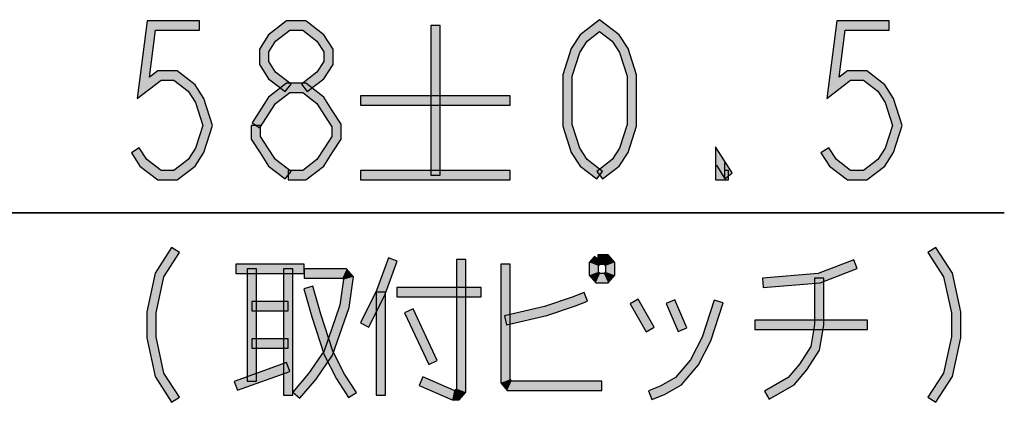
# Model space of a CAD drawing. Header units: millimetres. Extents: x 60 to 816, y 67 to 560.
# Tile 2 of 49: x 153 to 195, y 89 to 105. Entities that reach past the tile are written whole.
import ezdxf

# ---------------------------------------------------------------- set-up
doc = ezdxf.new("R2010")
doc.units = ezdxf.units.MM
doc.header["$LTSCALE"] = 0.327195
doc.layers.add('ALL_DIM', color=7, linetype='Continuous')

# ---------------------------------------------------------------- blocks, each defined once
blk = doc.blocks.new('JZB_0015')
at = {"layer": 'ALL_DIM', "color": 2, "linetype": 'Continuous', "lineweight": 25}
for p, q in [((85.141, 2), (20, 2)), ((36, 2), (85.141, 2))]:
    blk.add_line(p, q, dxfattribs=at)

msp = doc.modelspace()

# ---------------------------------------------------------------- hatches: boundary and pattern name
at = {"layer": 'ALL_DIM', "linetype": 'Continuous', "lineweight": 25}
h = msp.add_hatch(color=2, dxfattribs=at)
h.dxf.hatch_style = 1
h.paths.add_polyline_path([(177.432, 104.734), (176.893, 104.316), (176.594, 104.59), (177.432, 105.24)])
h = msp.add_hatch(color=2, dxfattribs=at)
h.dxf.hatch_style = 1
h.paths.add_polyline_path([(177.97, 104.316), (177.432, 104.734), (177.432, 105.24), (178.269, 104.59)])
h = msp.add_hatch(color=2, dxfattribs=at)
h.dxf.hatch_style = 1
h.paths.add_polyline_path([(157.665, 101.865), (158.093, 105.187), (158.445, 104.787), (158.186, 102.775)])
h = msp.add_hatch(color=2, dxfattribs=at)
h.dxf.hatch_style = 1
h.paths.add_polyline_path([(158.093, 105.187), (160.333, 105.187), (160.333, 104.787), (158.445, 104.787)])
h = msp.add_hatch(color=2, dxfattribs=at)
h.dxf.hatch_style = 1
h.paths.add_polyline_path([(164.186, 104.787), (163.579, 104.316), (163.28, 104.59), (164.049, 105.187)])
h = msp.add_hatch(color=2, dxfattribs=at)
h.dxf.hatch_style = 1
h.paths.add_polyline_path([(164.737, 104.787), (164.186, 104.787), (164.049, 105.187), (164.874, 105.187)])
h = msp.add_hatch(color=2, dxfattribs=at)
h.dxf.hatch_style = 1
h.paths.add_polyline_path([(165.344, 104.316), (164.737, 104.787), (164.874, 105.187), (165.643, 104.59)])
h = msp.add_hatch(color=2, dxfattribs=at)
h.dxf.hatch_style = 1
h.paths.add_polyline_path([(170.213, 98.587), (170.213, 104.987), (170.613, 104.987), (170.613, 98.587)])
h = msp.add_hatch(color=2, dxfattribs=at)
h.dxf.hatch_style = 1
h.paths.add_polyline_path([(187.148, 101.865), (187.576, 105.187), (187.928, 104.787), (187.668, 102.775)])
h = msp.add_hatch(color=2, dxfattribs=at)
h.dxf.hatch_style = 1
h.paths.add_polyline_path([(187.576, 105.187), (189.816, 105.187), (189.816, 104.787), (187.928, 104.787)])
h = msp.add_hatch(color=2, dxfattribs=at)
h.dxf.hatch_style = 1
h.paths.add_polyline_path([(163.579, 104.316), (163.285, 103.861), (162.885, 103.979), (163.28, 104.59)])
h = msp.add_hatch(color=2, dxfattribs=at)
h.dxf.hatch_style = 1
h.paths.add_polyline_path([(165.637, 103.861), (165.344, 104.316), (165.643, 104.59), (166.037, 103.979)])
h = msp.add_hatch(color=2, dxfattribs=at)
h.dxf.hatch_style = 1
h.paths.add_polyline_path([(176.893, 104.316), (176.582, 103.834), (176.218, 104.006), (176.594, 104.59)])
h = msp.add_hatch(color=2, dxfattribs=at)
h.dxf.hatch_style = 1
h.paths.add_polyline_path([(178.282, 103.834), (177.97, 104.316), (178.269, 104.59), (178.646, 104.006)])
h = msp.add_hatch(color=2, dxfattribs=at)
h.dxf.hatch_style = 1
h.paths.add_polyline_path([(163.285, 103.861), (163.285, 103.446), (162.885, 103.328), (162.885, 103.979)])
h = msp.add_hatch(color=2, dxfattribs=at)
h.dxf.hatch_style = 1
h.paths.add_polyline_path([(165.637, 103.446), (165.637, 103.861), (166.037, 103.979), (166.037, 103.328)])
h = msp.add_hatch(color=2, dxfattribs=at)
h.dxf.hatch_style = 1
h.paths.add_polyline_path([(176.582, 103.834), (176.256, 102.822), (175.856, 102.885), (176.218, 104.006)])
h = msp.add_hatch(color=2, dxfattribs=at)
h.dxf.hatch_style = 1
h.paths.add_polyline_path([(178.608, 102.822), (178.282, 103.834), (178.646, 104.006), (179.008, 102.885)])
h = msp.add_hatch(color=2, dxfattribs=at)
h.dxf.hatch_style = 1
h.paths.add_polyline_path([(163.285, 103.446), (163.579, 102.99), (163.28, 102.716), (162.885, 103.328)])
h = msp.add_hatch(color=2, dxfattribs=at)
h.dxf.hatch_style = 1
h.paths.add_polyline_path([(165.344, 102.99), (165.637, 103.446), (166.037, 103.328), (165.643, 102.716)])
h = msp.add_hatch(color=2, dxfattribs=at)
h.dxf.hatch_style = 1
h.paths.add_polyline_path([(158.682, 102.653), (157.665, 101.865), (158.186, 102.775), (158.545, 103.053)])
h = msp.add_hatch(color=2, dxfattribs=at)
h.dxf.hatch_style = 1
h.paths.add_polyline_path([(159.233, 102.653), (158.682, 102.653), (158.545, 103.053), (159.37, 103.053)])
h = msp.add_hatch(color=2, dxfattribs=at)
h.dxf.hatch_style = 1
h.paths.add_polyline_path([(159.84, 102.183), (159.233, 102.653), (159.37, 103.053), (160.139, 102.457)])
h = msp.add_hatch(color=2, dxfattribs=at)
h.dxf.hatch_style = 1
h.paths.add_polyline_path([(163.579, 102.99), (164.24, 102.478), (163.995, 102.162), (163.28, 102.716)])
h = msp.add_hatch(color=2, dxfattribs=at)
h.dxf.hatch_style = 1
h.paths.add_polyline_path([(164.683, 102.478), (165.344, 102.99), (165.643, 102.716), (164.928, 102.162)])
h = msp.add_hatch(color=2, dxfattribs=at)
h.dxf.hatch_style = 1
h.paths.add_polyline_path([(176.256, 102.822), (176.256, 100.751), (175.856, 100.689), (175.856, 102.885)])
h = msp.add_hatch(color=2, dxfattribs=at)
h.dxf.hatch_style = 1
h.paths.add_polyline_path([(178.608, 100.751), (178.608, 102.822), (179.008, 102.885), (179.008, 100.689)])
h = msp.add_hatch(color=2, dxfattribs=at)
h.dxf.hatch_style = 1
h.paths.add_polyline_path([(188.164, 102.653), (187.148, 101.865), (187.668, 102.775), (188.027, 103.053)])
h = msp.add_hatch(color=2, dxfattribs=at)
h.dxf.hatch_style = 1
h.paths.add_polyline_path([(188.715, 102.653), (188.164, 102.653), (188.027, 103.053), (188.852, 103.053)])
h = msp.add_hatch(color=2, dxfattribs=at)
h.dxf.hatch_style = 1
h.paths.add_polyline_path([(189.322, 102.183), (188.715, 102.653), (188.852, 103.053), (189.621, 102.457)])
h = msp.add_hatch(color=2, dxfattribs=at)
h.dxf.hatch_style = 1
h.paths.add_polyline_path([(160.151, 101.7), (159.84, 102.183), (160.139, 102.457), (160.516, 101.873)])
h = msp.add_hatch(color=2, dxfattribs=at)
h.dxf.hatch_style = 1
h.paths.add_polyline_path([(164.186, 102.12), (163.579, 101.65), (163.28, 101.924), (164.049, 102.52)])
h = msp.add_hatch(color=2, dxfattribs=at)
h.dxf.hatch_style = 1
h.paths.add_polyline_path([(164.737, 102.12), (164.186, 102.12), (164.049, 102.52), (164.874, 102.52)])
h = msp.add_hatch(color=2, dxfattribs=at)
h.dxf.hatch_style = 1
h.paths.add_polyline_path([(165.344, 101.65), (164.737, 102.12), (164.874, 102.52), (165.643, 101.924)])
h = msp.add_hatch(color=2, dxfattribs=at)
h.dxf.hatch_style = 1
h.paths.add_polyline_path([(189.634, 101.7), (189.322, 102.183), (189.621, 102.457), (189.998, 101.873)])
h = msp.add_hatch(color=2, dxfattribs=at)
h.dxf.hatch_style = 1
h.paths.add_polyline_path([(160.467, 100.72), (160.151, 101.7), (160.516, 101.873), (160.887, 100.72)])
h = msp.add_hatch(color=2, dxfattribs=at)
h.dxf.hatch_style = 1
h.paths.add_polyline_path([(163.579, 101.65), (162.909, 100.612), (162.573, 100.828), (163.28, 101.924)])
h = msp.add_hatch(color=2, dxfattribs=at)
h.dxf.hatch_style = 1
h.paths.add_polyline_path([(165.669, 101.145), (165.344, 101.65), (165.643, 101.924), (166.005, 101.362)])
h = msp.add_hatch(color=2, dxfattribs=at)
h.dxf.hatch_style = 1
h.paths.add_polyline_path([(173.613, 101.587), (167.213, 101.587), (167.213, 101.987), (173.613, 101.987)])
h = msp.add_hatch(color=2, dxfattribs=at)
h.dxf.hatch_style = 1
h.paths.add_polyline_path([(189.95, 100.72), (189.634, 101.7), (189.998, 101.873), (190.37, 100.72)])
h = msp.add_hatch(color=2, dxfattribs=at)
h.dxf.hatch_style = 1
h.paths.add_polyline_path([(165.981, 100.661), (165.669, 101.145), (166.005, 101.362), (166.381, 100.779)])
h = msp.add_hatch(color=2, dxfattribs=at)
h.dxf.hatch_style = 1
h.paths.add_polyline_path([(160.151, 99.74), (160.467, 100.72), (160.887, 100.72), (160.516, 99.567)])
h = msp.add_hatch(color=2, dxfattribs=at)
h.dxf.hatch_style = 1
h.paths.add_polyline_path([(162.941, 100.72), (162.941, 100.246), (162.541, 100.128), (162.541, 100.72)])
h = msp.add_hatch(color=2, dxfattribs=at)
h.dxf.hatch_style = 1
h.paths.add_polyline_path([(165.981, 100.246), (165.981, 100.661), (166.381, 100.779), (166.381, 100.128)])
h = msp.add_hatch(color=2, dxfattribs=at)
h.dxf.hatch_style = 1
h.paths.add_polyline_path([(176.256, 100.751), (176.582, 99.74), (176.218, 99.567), (175.856, 100.689)])
h = msp.add_hatch(color=2, dxfattribs=at)
h.dxf.hatch_style = 1
h.paths.add_polyline_path([(178.282, 99.74), (178.608, 100.751), (179.008, 100.689), (178.646, 99.567)])
h = msp.add_hatch(color=2, dxfattribs=at)
h.dxf.hatch_style = 1
h.paths.add_polyline_path([(189.634, 99.74), (189.95, 100.72), (190.37, 100.72), (189.998, 99.567)])
h = msp.add_hatch(color=2, dxfattribs=at)
h.dxf.hatch_style = 1
h.paths.add_polyline_path([(162.941, 100.246), (163.253, 99.762), (162.917, 99.545), (162.541, 100.128)])
h = msp.add_hatch(color=2, dxfattribs=at)
h.dxf.hatch_style = 1
h.paths.add_polyline_path([(165.669, 99.762), (165.981, 100.246), (166.381, 100.128), (166.005, 99.545)])
h = msp.add_hatch(color=2, dxfattribs=at)
h.dxf.hatch_style = 1
h.paths.add_polyline_path([(182.792, 99.12), (182.792, 98.441), (182.392, 98.387), (182.392, 99.799)])
h = msp.add_hatch(color=2, dxfattribs=at)
h.dxf.hatch_style = 1
h.paths.add_polyline_path([(182.792, 98.441), (182.424, 99.012), (182.392, 99.799), (183.104, 98.695)])
h = msp.add_hatch(color=2, dxfattribs=at)
h.dxf.hatch_style = 1
h.paths.add_polyline_path([(157.749, 99.762), (158.075, 99.257), (157.776, 98.983), (157.413, 99.545)])
h = msp.add_hatch(color=2, dxfattribs=at)
h.dxf.hatch_style = 1
h.paths.add_polyline_path([(159.84, 99.257), (160.151, 99.74), (160.516, 99.567), (160.139, 98.983)])
h = msp.add_hatch(color=2, dxfattribs=at)
h.dxf.hatch_style = 1
h.paths.add_polyline_path([(163.253, 99.762), (163.579, 99.257), (163.28, 98.983), (162.917, 99.545)])
h = msp.add_hatch(color=2, dxfattribs=at)
h.dxf.hatch_style = 1
h.paths.add_polyline_path([(165.344, 99.257), (165.669, 99.762), (166.005, 99.545), (165.643, 98.983)])
h = msp.add_hatch(color=2, dxfattribs=at)
h.dxf.hatch_style = 1
h.paths.add_polyline_path([(176.582, 99.74), (176.893, 99.257), (176.594, 98.983), (176.218, 99.567)])
h = msp.add_hatch(color=2, dxfattribs=at)
h.dxf.hatch_style = 1
h.paths.add_polyline_path([(177.97, 99.257), (178.282, 99.74), (178.646, 99.567), (178.269, 98.983)])
h = msp.add_hatch(color=2, dxfattribs=at)
h.dxf.hatch_style = 1
h.paths.add_polyline_path([(187.232, 99.762), (187.557, 99.257), (187.258, 98.983), (186.896, 99.545)])
h = msp.add_hatch(color=2, dxfattribs=at)
h.dxf.hatch_style = 1
h.paths.add_polyline_path([(189.322, 99.257), (189.634, 99.74), (189.998, 99.567), (189.621, 98.983)])
h = msp.add_hatch(color=2, dxfattribs=at)
h.dxf.hatch_style = 1
h.paths.add_polyline_path([(158.075, 99.257), (158.682, 98.787), (158.545, 98.387), (157.776, 98.983)])
h = msp.add_hatch(color=2, dxfattribs=at)
h.dxf.hatch_style = 1
h.paths.add_polyline_path([(159.233, 98.787), (159.84, 99.257), (160.139, 98.983), (159.37, 98.387)])
h = msp.add_hatch(color=2, dxfattribs=at)
h.dxf.hatch_style = 1
h.paths.add_polyline_path([(163.579, 99.257), (164.24, 98.745), (163.995, 98.429), (163.28, 98.983)])
h = msp.add_hatch(color=2, dxfattribs=at)
h.dxf.hatch_style = 1
h.paths.add_polyline_path([(164.737, 98.787), (165.344, 99.257), (165.643, 98.983), (164.874, 98.387)])
h = msp.add_hatch(color=2, dxfattribs=at)
h.dxf.hatch_style = 1
h.paths.add_polyline_path([(176.893, 99.257), (177.554, 98.745), (177.309, 98.429), (176.594, 98.983)])
h = msp.add_hatch(color=2, dxfattribs=at)
h.dxf.hatch_style = 1
h.paths.add_polyline_path([(177.309, 98.745), (177.97, 99.257), (178.269, 98.983), (177.554, 98.429)])
h = msp.add_hatch(color=2, dxfattribs=at)
h.dxf.hatch_style = 1
h.paths.add_polyline_path([(187.557, 99.257), (188.164, 98.787), (188.027, 98.387), (187.258, 98.983)])
h = msp.add_hatch(color=2, dxfattribs=at)
h.dxf.hatch_style = 1
h.paths.add_polyline_path([(188.715, 98.787), (189.322, 99.257), (189.621, 98.983), (188.852, 98.387)])
h = msp.add_hatch(color=2, dxfattribs=at)
h.dxf.hatch_style = 1
h.paths.add_polyline_path([(158.682, 98.787), (159.233, 98.787), (159.37, 98.387), (158.545, 98.387)])
h = msp.add_hatch(color=2, dxfattribs=at)
h.dxf.hatch_style = 1
h.paths.add_polyline_path([(164.117, 98.787), (164.737, 98.787), (164.874, 98.387), (164.117, 98.387)])
h = msp.add_hatch(color=2, dxfattribs=at)
h.dxf.hatch_style = 1
h.paths.add_polyline_path([(173.613, 98.387), (167.213, 98.387), (167.213, 98.787), (173.613, 98.787)])
h = msp.add_hatch(color=2, dxfattribs=at)
h.dxf.hatch_style = 1
h.paths.add_polyline_path([(182.792, 98.787), (182.936, 98.787), (182.936, 98.387), (182.392, 98.387)])
h = msp.add_hatch(color=2, dxfattribs=at)
h.dxf.hatch_style = 1
h.paths.add_polyline_path([(188.164, 98.787), (188.715, 98.787), (188.852, 98.387), (188.027, 98.387)])
h = msp.add_hatch(color=2, dxfattribs=at)
h.dxf.hatch_style = 1
h.paths.add_polyline_path([(158.425, 94.398), (159.133, 95.495), (159.469, 95.278), (158.801, 94.242)])
h = msp.add_hatch(color=2, dxfattribs=at)
h.dxf.hatch_style = 1
h.paths.add_polyline_path([(177.361, 95.187), (177.797, 95.187), (177.613, 94.787), (177.361, 94.787)])
h = msp.add_hatch(color=2, dxfattribs=at)
h.dxf.hatch_style = 1
h.paths.add_polyline_path([(177.797, 95.187), (178.077, 94.861), (177.677, 94.712), (177.613, 94.787)])
h = msp.add_hatch(color=2, dxfattribs=at)
h.dxf.hatch_style = 1
h.paths.add_polyline_path([(192.137, 94.242), (191.469, 95.278), (191.805, 95.495), (192.513, 94.398)])
h = msp.add_hatch(color=2, dxfattribs=at)
h.dxf.hatch_style = 1
h.paths.add_polyline_path([(164.805, 94.387), (161.881, 94.387), (161.881, 94.787), (164.805, 94.787)])
h = msp.add_hatch(color=2, dxfattribs=at)
h.dxf.hatch_style = 1
h.paths.add_polyline_path([(167.889, 93.666), (168.402, 95.056), (168.777, 94.917), (168.257, 93.508)])
h = msp.add_hatch(color=2, dxfattribs=at)
h.dxf.hatch_style = 1
h.paths.add_polyline_path([(171.313, 89.461), (171.313, 94.987), (171.713, 94.987), (171.713, 89.312)])
h = msp.add_hatch(color=2, dxfattribs=at)
h.dxf.hatch_style = 1
h.paths.add_polyline_path([(173.205, 89.712), (173.205, 94.787), (173.605, 94.787), (173.605, 89.861)])
h = msp.add_hatch(color=2, dxfattribs=at)
h.dxf.hatch_style = 1
h.paths.add_polyline_path([(176.989, 94.861), (177.21, 95.117), (177.513, 94.856), (177.389, 94.712)])
h = msp.add_hatch(color=2, dxfattribs=at)
h.dxf.hatch_style = 1
h.paths.add_polyline_path([(176.989, 94.312), (176.989, 94.861), (177.389, 94.712), (177.389, 94.461)])
h = msp.add_hatch(color=2, dxfattribs=at)
h.dxf.hatch_style = 1
h.paths.add_polyline_path([(178.077, 94.861), (178.077, 94.312), (177.677, 94.461), (177.677, 94.712)])
h = msp.add_hatch(color=2, dxfattribs=at)
h.dxf.hatch_style = 1
h.paths.add_polyline_path([(188.442, 94.6), (186.867, 93.99), (186.776, 94.384), (188.297, 94.973)])
h = msp.add_hatch(color=2, dxfattribs=at)
h.dxf.hatch_style = 1
h.paths.add_polyline_path([(158.069, 92.741), (158.425, 94.398), (158.801, 94.242), (158.469, 92.699)])
h = msp.add_hatch(color=2, dxfattribs=at)
h.dxf.hatch_style = 1
h.paths.add_polyline_path([(162.369, 89.787), (162.369, 94.587), (162.769, 94.587), (162.769, 89.787)])
h = msp.add_hatch(color=2, dxfattribs=at)
h.dxf.hatch_style = 1
h.paths.add_polyline_path([(163.917, 89.187), (163.917, 94.587), (164.317, 94.587), (164.317, 89.187)])
h = msp.add_hatch(color=2, dxfattribs=at)
h.dxf.hatch_style = 1
h.paths.add_polyline_path([(166.433, 94.187), (164.805, 94.187), (164.805, 94.587), (166.617, 94.587)])
h = msp.add_hatch(color=2, dxfattribs=at)
h.dxf.hatch_style = 1
h.paths.add_polyline_path([(166.486, 94.125), (166.433, 94.187), (166.617, 94.587), (166.908, 94.248)])
h = msp.add_hatch(color=2, dxfattribs=at)
h.dxf.hatch_style = 1
h.paths.add_polyline_path([(177.269, 93.987), (176.989, 94.312), (177.389, 94.461), (177.453, 94.387)])
h = msp.add_hatch(color=2, dxfattribs=at)
h.dxf.hatch_style = 1
h.paths.add_polyline_path([(177.797, 93.987), (177.269, 93.987), (177.453, 94.387), (177.613, 94.387)])
h = msp.add_hatch(color=2, dxfattribs=at)
h.dxf.hatch_style = 1
h.paths.add_polyline_path([(178.077, 94.312), (177.797, 93.987), (177.613, 94.387), (177.677, 94.461)])
h = msp.add_hatch(color=2, dxfattribs=at)
h.dxf.hatch_style = 1
h.paths.add_polyline_path([(186.867, 93.99), (184.43, 93.787), (184.397, 94.186), (186.776, 94.384)])
h = msp.add_hatch(color=2, dxfattribs=at)
h.dxf.hatch_style = 1
h.paths.add_polyline_path([(192.469, 92.699), (192.137, 94.242), (192.513, 94.398), (192.869, 92.741)])
h = msp.add_hatch(color=2, dxfattribs=at)
h.dxf.hatch_style = 1
h.paths.add_polyline_path([(166.33, 93.034), (166.486, 94.125), (166.908, 94.248), (166.721, 92.939)])
h = msp.add_hatch(color=2, dxfattribs=at)
h.dxf.hatch_style = 1
h.paths.add_polyline_path([(186.621, 92.204), (186.621, 94.187), (187.021, 94.187), (187.021, 92.17)])
h = msp.add_hatch(color=2, dxfattribs=at)
h.dxf.hatch_style = 1
h.paths.add_polyline_path([(165.13, 92.528), (164.785, 93.732), (165.169, 93.842), (165.513, 92.645)])
h = msp.add_hatch(color=2, dxfattribs=at)
h.dxf.hatch_style = 1
h.paths.add_polyline_path([(167.206, 92.275), (167.889, 93.666), (168.257, 93.508), (167.565, 92.098)])
h = msp.add_hatch(color=2, dxfattribs=at)
h.dxf.hatch_style = 1
h.paths.add_polyline_path([(167.873, 89.187), (167.873, 93.587), (168.273, 93.587), (168.273, 89.187)])
h = msp.add_hatch(color=2, dxfattribs=at)
h.dxf.hatch_style = 1
h.paths.add_polyline_path([(172.373, 93.387), (168.761, 93.387), (168.761, 93.787), (172.373, 93.787)])
h = msp.add_hatch(color=2, dxfattribs=at)
h.dxf.hatch_style = 1
h.paths.add_polyline_path([(176.918, 93.2), (176.397, 92.998), (176.262, 93.375), (176.773, 93.573)])
h = msp.add_hatch(color=2, dxfattribs=at)
h.dxf.hatch_style = 1
h.paths.add_polyline_path([(164.117, 92.787), (162.569, 92.787), (162.569, 93.187), (164.117, 93.187)])
h = msp.add_hatch(color=2, dxfattribs=at)
h.dxf.hatch_style = 1
h.paths.add_polyline_path([(165.657, 91.078), (166.33, 93.034), (166.721, 92.939), (166.017, 90.896)])
h = msp.add_hatch(color=2, dxfattribs=at)
h.dxf.hatch_style = 1
h.paths.add_polyline_path([(176.397, 92.998), (175.18, 92.594), (175.071, 92.979), (176.262, 93.375)])
h = msp.add_hatch(color=2, dxfattribs=at)
h.dxf.hatch_style = 1
h.paths.add_polyline_path([(179.424, 91.887), (178.736, 93.087), (179.083, 93.286), (179.771, 92.086)])
h = msp.add_hatch(color=2, dxfattribs=at)
h.dxf.hatch_style = 1
h.paths.add_polyline_path([(180.79, 91.908), (180.274, 93.108), (180.641, 93.266), (181.157, 92.066)])
h = msp.add_hatch(color=2, dxfattribs=at)
h.dxf.hatch_style = 1
h.paths.add_polyline_path([(181.82, 91.664), (182.331, 93.248), (182.712, 93.125), (182.191, 91.51)])
h = msp.add_hatch(color=2, dxfattribs=at)
h.dxf.hatch_style = 1
h.paths.add_polyline_path([(158.069, 91.632), (158.069, 92.741), (158.469, 92.699), (158.469, 91.675)])
h = msp.add_hatch(color=2, dxfattribs=at)
h.dxf.hatch_style = 1
h.paths.add_polyline_path([(165.652, 90.91), (165.13, 92.528), (165.513, 92.645), (166.023, 91.064)])
h = msp.add_hatch(color=2, dxfattribs=at)
h.dxf.hatch_style = 1
h.paths.add_polyline_path([(170.128, 90.502), (169.096, 92.702), (169.458, 92.872), (170.49, 90.672)])
h = msp.add_hatch(color=2, dxfattribs=at)
h.dxf.hatch_style = 1
h.paths.add_polyline_path([(175.18, 92.594), (173.451, 92.192), (173.36, 92.581), (175.071, 92.979)])
h = msp.add_hatch(color=2, dxfattribs=at)
h.dxf.hatch_style = 1
h.paths.add_polyline_path([(192.469, 91.675), (192.469, 92.699), (192.869, 92.741), (192.869, 91.632)])
h = msp.add_hatch(color=2, dxfattribs=at)
h.dxf.hatch_style = 1
h.paths.add_polyline_path([(188.885, 91.987), (184.069, 91.987), (184.069, 92.387), (188.885, 92.387)])
h = msp.add_hatch(color=2, dxfattribs=at)
h.dxf.hatch_style = 1
h.paths.add_polyline_path([(186.459, 91.261), (186.621, 92.204), (187.021, 92.17), (186.839, 91.113)])
h = msp.add_hatch(color=2, dxfattribs=at)
h.dxf.hatch_style = 1
h.paths.add_polyline_path([(158.425, 89.976), (158.069, 91.632), (158.469, 91.675), (158.801, 90.131)])
h = msp.add_hatch(color=2, dxfattribs=at)
h.dxf.hatch_style = 1
h.paths.add_polyline_path([(164.117, 91.187), (162.569, 91.187), (162.569, 91.587), (164.117, 91.587)])
h = msp.add_hatch(color=2, dxfattribs=at)
h.dxf.hatch_style = 1
h.paths.add_polyline_path([(181.322, 90.699), (181.82, 91.664), (182.191, 91.51), (181.656, 90.474)])
h = msp.add_hatch(color=2, dxfattribs=at)
h.dxf.hatch_style = 1
h.paths.add_polyline_path([(192.137, 90.131), (192.469, 91.675), (192.869, 91.632), (192.513, 89.976)])
h = msp.add_hatch(color=2, dxfattribs=at)
h.dxf.hatch_style = 1
h.paths.add_polyline_path([(164.991, 90.109), (165.657, 91.078), (166.017, 90.896), (165.308, 89.864)])
h = msp.add_hatch(color=2, dxfattribs=at)
h.dxf.hatch_style = 1
h.paths.add_polyline_path([(166.18, 89.886), (165.652, 90.91), (166.023, 91.064), (166.527, 90.087)])
h = msp.add_hatch(color=2, dxfattribs=at)
h.dxf.hatch_style = 1
h.paths.add_polyline_path([(185.973, 90.507), (186.459, 91.261), (186.839, 91.113), (186.294, 90.267)])
h = msp.add_hatch(color=2, dxfattribs=at)
h.dxf.hatch_style = 1
h.paths.add_polyline_path([(164.185, 90.198), (161.949, 89.398), (161.814, 89.775), (164.05, 90.575)])
h = msp.add_hatch(color=2, dxfattribs=at)
h.dxf.hatch_style = 1
h.paths.add_polyline_path([(180.672, 89.943), (181.322, 90.699), (181.656, 90.474), (180.931, 89.631)])
h = msp.add_hatch(color=2, dxfattribs=at)
h.dxf.hatch_style = 1
h.paths.add_polyline_path([(185.488, 89.943), (185.973, 90.507), (186.294, 90.267), (185.747, 89.631)])
h = msp.add_hatch(color=2, dxfattribs=at)
h.dxf.hatch_style = 1
h.paths.add_polyline_path([(159.133, 88.878), (158.425, 89.976), (158.801, 90.131), (159.469, 89.095)])
h = msp.add_hatch(color=2, dxfattribs=at)
h.dxf.hatch_style = 1
h.paths.add_polyline_path([(164.31, 89.317), (164.991, 90.109), (165.308, 89.864), (164.613, 89.056)])
h = msp.add_hatch(color=2, dxfattribs=at)
h.dxf.hatch_style = 1
h.paths.add_polyline_path([(166.701, 89.078), (166.18, 89.886), (166.527, 90.087), (167.037, 89.295)])
h = msp.add_hatch(color=2, dxfattribs=at)
h.dxf.hatch_style = 1
h.paths.add_polyline_path([(191.469, 89.095), (192.137, 90.131), (192.513, 89.976), (191.805, 88.878)])
h = msp.add_hatch(color=2, dxfattribs=at)
h.dxf.hatch_style = 1
h.paths.add_polyline_path([(169.873, 89.97), (171.211, 89.387), (171.128, 88.987), (169.713, 89.603)])
h = msp.add_hatch(color=2, dxfattribs=at)
h.dxf.hatch_style = 1
h.paths.add_polyline_path([(173.485, 89.387), (173.205, 89.712), (173.605, 89.861), (173.669, 89.787)])
h = msp.add_hatch(color=2, dxfattribs=at)
h.dxf.hatch_style = 1
h.paths.add_polyline_path([(177.533, 89.387), (173.485, 89.387), (173.669, 89.787), (177.533, 89.787)])
h = msp.add_hatch(color=2, dxfattribs=at)
h.dxf.hatch_style = 1
h.paths.add_polyline_path([(180.026, 89.567), (180.672, 89.943), (180.931, 89.631), (180.2, 89.206)])
h = msp.add_hatch(color=2, dxfattribs=at)
h.dxf.hatch_style = 1
h.paths.add_polyline_path([(184.485, 89.36), (185.488, 89.943), (185.747, 89.631), (184.686, 89.014)])
h = msp.add_hatch(color=2, dxfattribs=at)
h.dxf.hatch_style = 1
h.paths.add_polyline_path([(171.211, 89.387), (171.249, 89.387), (171.433, 88.987), (171.128, 88.987)])
h = msp.add_hatch(color=2, dxfattribs=at)
h.dxf.hatch_style = 1
h.paths.add_polyline_path([(171.249, 89.387), (171.313, 89.461), (171.713, 89.312), (171.433, 88.987)])
h = msp.add_hatch(color=2, dxfattribs=at)
h.dxf.hatch_style = 1
h.paths.add_polyline_path([(179.525, 89.373), (180.026, 89.567), (180.2, 89.206), (179.67, 89)])

# ---------------------------------------------------------------- linework, layer by layer
at = {"layer": 'ALL_DIM', "color": 2, "linetype": 'Continuous', "lineweight": 25}
for p, q in [((177.432, 105.24), (176.594, 104.59)), ((178.269, 104.59), (177.432, 105.24)), ((158.093, 105.187), (157.665, 101.865)), ((160.333, 105.187), (158.093, 105.187)), ((160.333, 104.787), (160.333, 105.187)), ((164.049, 105.187), (163.28, 104.59)), ((164.874, 105.187), (164.049, 105.187)), ((165.643, 104.59), (164.874, 105.187)), ((170.213, 104.987), (170.213, 98.587)), ((170.613, 104.987), (170.213, 104.987)), ((170.613, 98.587), (170.613, 104.987)), ((187.576, 105.187), (187.148, 101.865)), ((189.816, 105.187), (187.576, 105.187)), ((189.816, 104.787), (189.816, 105.187)), ((158.186, 102.775), (158.445, 104.787)), ((158.445, 104.787), (160.333, 104.787)), ((163.28, 104.59), (162.885, 103.979)), ((163.579, 104.316), (164.186, 104.787)), ((164.186, 104.787), (164.737, 104.787)), ((164.737, 104.787), (165.344, 104.316)), ((166.037, 103.979), (165.643, 104.59)), ((176.594, 104.59), (176.218, 104.006)), ((176.893, 104.316), (177.432, 104.734)), ((177.432, 104.734), (177.97, 104.316)), ((178.646, 104.006), (178.269, 104.59)), ((187.668, 102.775), (187.928, 104.787)), ((187.928, 104.787), (189.816, 104.787)), ((162.885, 103.979), (162.885, 103.328)), ((163.285, 103.861), (163.579, 104.316)), ((165.344, 104.316), (165.637, 103.861)), ((166.037, 103.328), (166.037, 103.979)), ((176.218, 104.006), (175.856, 102.885)), ((176.582, 103.834), (176.893, 104.316)), ((177.97, 104.316), (178.282, 103.834)), ((179.008, 102.885), (178.646, 104.006)), ((163.285, 103.446), (163.285, 103.861)), ((165.637, 103.861), (165.637, 103.446)), ((176.256, 102.822), (176.582, 103.834)), ((178.282, 103.834), (178.608, 102.822)), ((162.885, 103.328), (163.28, 102.716)), ((163.579, 102.99), (163.285, 103.446)), ((165.637, 103.446), (165.344, 102.99)), ((165.643, 102.716), (166.037, 103.328)), ((158.545, 103.053), (158.186, 102.775)), ((159.37, 103.053), (158.545, 103.053)), ((160.139, 102.457), (159.37, 103.053)), ((163.28, 102.716), (163.995, 102.162)), ((164.24, 102.478), (163.579, 102.99)), ((165.344, 102.99), (164.683, 102.478)), ((164.928, 102.162), (165.643, 102.716)), ((175.856, 102.885), (175.856, 100.689)), ((176.256, 100.751), (176.256, 102.822)), ((178.608, 102.822), (178.608, 100.751)), ((179.008, 100.689), (179.008, 102.885)), ((188.027, 103.053), (187.668, 102.775)), ((188.852, 103.053), (188.027, 103.053)), ((189.621, 102.457), (188.852, 103.053)), ((157.665, 101.865), (158.682, 102.653)), ((158.682, 102.653), (159.233, 102.653)), ((159.233, 102.653), (159.84, 102.183)), ((160.516, 101.873), (160.139, 102.457)), ((164.049, 102.52), (163.28, 101.924)), ((163.995, 102.162), (164.24, 102.478)), ((164.874, 102.52), (164.049, 102.52)), ((164.683, 102.478), (164.928, 102.162)), ((165.643, 101.924), (164.874, 102.52)), ((187.148, 101.865), (188.164, 102.653)), ((188.164, 102.653), (188.715, 102.653)), ((188.715, 102.653), (189.322, 102.183)), ((189.998, 101.873), (189.621, 102.457)), ((159.84, 102.183), (160.151, 101.7)), ((160.887, 100.72), (160.516, 101.873)), ((163.28, 101.924), (162.573, 100.828)), ((163.579, 101.65), (164.186, 102.12)), ((164.186, 102.12), (164.737, 102.12)), ((164.737, 102.12), (165.344, 101.65)), ((166.005, 101.362), (165.643, 101.924)), ((173.613, 101.987), (167.213, 101.987)), ((167.213, 101.987), (167.213, 101.587)), ((173.613, 101.587), (173.613, 101.987)), ((189.322, 102.183), (189.634, 101.7)), ((190.37, 100.72), (189.998, 101.873)), ((160.151, 101.7), (160.467, 100.72)), ((162.909, 100.612), (163.579, 101.65)), ((165.344, 101.65), (165.669, 101.145)), ((167.213, 101.587), (173.613, 101.587)), ((189.634, 101.7), (189.95, 100.72)), ((165.669, 101.145), (165.981, 100.661)), ((166.381, 100.779), (166.005, 101.362)), ((160.467, 100.72), (160.151, 99.74)), ((160.516, 99.567), (160.887, 100.72)), ((162.541, 100.72), (162.541, 100.128)), ((162.941, 100.72), (162.541, 100.72)), ((162.573, 100.828), (162.909, 100.612)), ((162.941, 100.246), (162.941, 100.72)), ((165.981, 100.661), (165.981, 100.246)), ((166.381, 100.128), (166.381, 100.779)), ((175.856, 100.689), (176.218, 99.567)), ((176.582, 99.74), (176.256, 100.751)), ((178.608, 100.751), (178.282, 99.74)), ((178.646, 99.567), (179.008, 100.689)), ((189.95, 100.72), (189.634, 99.74)), ((189.998, 99.567), (190.37, 100.72)), ((163.253, 99.762), (162.941, 100.246)), ((165.981, 100.246), (165.669, 99.762)), ((162.541, 100.128), (162.917, 99.545)), ((166.005, 99.545), (166.381, 100.128)), ((182.392, 99.799), (182.392, 98.387)), ((183.104, 98.695), (182.392, 99.799)), ((157.749, 99.762), (157.413, 99.545)), ((157.413, 99.545), (157.776, 98.983)), ((158.075, 99.257), (157.749, 99.762)), ((160.151, 99.74), (159.84, 99.257)), ((160.139, 98.983), (160.516, 99.567)), ((162.917, 99.545), (163.28, 98.983)), ((163.579, 99.257), (163.253, 99.762)), ((165.669, 99.762), (165.344, 99.257)), ((165.643, 98.983), (166.005, 99.545)), ((176.218, 99.567), (176.594, 98.983)), ((176.893, 99.257), (176.582, 99.74)), ((178.282, 99.74), (177.97, 99.257)), ((178.269, 98.983), (178.646, 99.567)), ((187.232, 99.762), (186.896, 99.545)), ((186.896, 99.545), (187.258, 98.983)), ((187.557, 99.257), (187.232, 99.762)), ((189.634, 99.74), (189.322, 99.257)), ((189.621, 98.983), (189.998, 99.567)), ((157.776, 98.983), (158.545, 98.387)), ((158.682, 98.787), (158.075, 99.257)), ((159.84, 99.257), (159.233, 98.787)), ((159.37, 98.387), (160.139, 98.983)), ((163.28, 98.983), (163.995, 98.429)), ((164.24, 98.745), (163.579, 99.257)), ((165.344, 99.257), (164.737, 98.787)), ((164.874, 98.387), (165.643, 98.983)), ((176.594, 98.983), (177.309, 98.429)), ((177.554, 98.745), (176.893, 99.257)), ((177.97, 99.257), (177.309, 98.745)), ((177.554, 98.429), (178.269, 98.983)), ((182.424, 99.012), (182.792, 98.441)), ((182.792, 98.441), (182.792, 99.12)), ((187.258, 98.983), (188.027, 98.387)), ((188.164, 98.787), (187.557, 99.257)), ((189.322, 99.257), (188.715, 98.787)), ((188.852, 98.387), (189.621, 98.983)), ((159.233, 98.787), (158.682, 98.787)), ((163.995, 98.429), (164.24, 98.745)), ((164.737, 98.787), (164.117, 98.787)), ((164.117, 98.787), (164.117, 98.387)), ((173.613, 98.787), (167.213, 98.787)), ((167.213, 98.787), (167.213, 98.387)), ((170.213, 98.587), (170.613, 98.587)), ((173.613, 98.387), (173.613, 98.787)), ((177.309, 98.429), (177.554, 98.745)), ((177.309, 98.745), (177.554, 98.429)), ((182.936, 98.787), (182.792, 98.787)), ((182.792, 98.441), (183.104, 98.695)), ((182.936, 98.387), (182.936, 98.787)), ((188.715, 98.787), (188.164, 98.787)), ((158.545, 98.387), (159.37, 98.387)), ((164.117, 98.387), (164.874, 98.387)), ((167.213, 98.387), (173.613, 98.387)), ((182.392, 98.387), (182.936, 98.387)), ((188.027, 98.387), (188.852, 98.387)), ((159.133, 95.495), (158.425, 94.398)), ((158.801, 94.242), (159.469, 95.278)), ((159.469, 95.278), (159.133, 95.495)), ((177.797, 95.187), (177.361, 95.187)), ((177.361, 95.187), (177.361, 94.787)), ((178.077, 94.861), (177.797, 95.187)), ((191.805, 95.495), (191.469, 95.278)), ((191.469, 95.278), (192.137, 94.242)), ((192.513, 94.398), (191.805, 95.495)), ((164.805, 94.787), (161.881, 94.787)), ((161.881, 94.787), (161.881, 94.387)), ((164.805, 94.387), (164.805, 94.787)), ((168.402, 95.056), (167.889, 93.666)), ((168.257, 93.508), (168.777, 94.917)), ((168.777, 94.917), (168.402, 95.056)), ((171.313, 94.987), (171.313, 89.461)), ((171.713, 94.987), (171.313, 94.987)), ((171.713, 89.312), (171.713, 94.987)), ((173.205, 94.787), (173.205, 89.712)), ((173.605, 94.787), (173.205, 94.787)), ((173.605, 89.861), (173.605, 94.787)), ((177.21, 95.117), (176.989, 94.861)), ((176.989, 94.861), (176.989, 94.312)), ((177.513, 94.856), (177.21, 95.117)), ((177.361, 94.787), (177.613, 94.787)), ((177.389, 94.712), (177.513, 94.856)), ((177.389, 94.461), (177.389, 94.712)), ((177.613, 94.787), (177.677, 94.712)), ((177.677, 94.712), (177.677, 94.461)), ((178.077, 94.312), (178.077, 94.861)), ((188.297, 94.973), (186.776, 94.384)), ((188.442, 94.6), (188.297, 94.973)), ((158.425, 94.398), (158.069, 92.741)), ((161.881, 94.387), (164.805, 94.387)), ((162.369, 94.587), (162.369, 89.787)), ((162.769, 94.587), (162.369, 94.587)), ((162.769, 89.787), (162.769, 94.587)), ((163.917, 94.587), (163.917, 89.187)), ((164.317, 94.587), (163.917, 94.587)), ((164.317, 89.187), (164.317, 94.587)), ((166.617, 94.587), (164.805, 94.587)), ((164.805, 94.587), (164.805, 94.187)), ((166.908, 94.248), (166.617, 94.587)), ((176.989, 94.312), (177.269, 93.987)), ((177.453, 94.387), (177.389, 94.461)), ((177.613, 94.387), (177.453, 94.387)), ((177.677, 94.461), (177.613, 94.387)), ((177.797, 93.987), (178.077, 94.312)), ((186.776, 94.384), (184.397, 94.186)), ((186.867, 93.99), (188.442, 94.6)), ((192.869, 92.741), (192.513, 94.398)), ((158.469, 92.699), (158.801, 94.242)), ((164.805, 94.187), (166.433, 94.187)), ((166.486, 94.125), (166.33, 93.034)), ((166.433, 94.187), (166.486, 94.125)), ((166.721, 92.939), (166.908, 94.248)), ((177.269, 93.987), (177.797, 93.987)), ((184.397, 94.186), (184.43, 93.787)), ((184.43, 93.787), (186.867, 93.99)), ((186.621, 94.187), (186.621, 92.204)), ((187.021, 94.187), (186.621, 94.187)), ((187.021, 92.17), (187.021, 94.187)), ((192.137, 94.242), (192.469, 92.699)), ((165.169, 93.842), (164.785, 93.732)), ((164.785, 93.732), (165.13, 92.528)), ((165.513, 92.645), (165.169, 93.842)), ((167.889, 93.666), (167.206, 92.275)), ((167.565, 92.098), (168.257, 93.508)), ((167.873, 93.587), (167.873, 89.187)), ((168.273, 93.587), (167.873, 93.587)), ((168.273, 89.187), (168.273, 93.587)), ((172.373, 93.787), (168.761, 93.787)), ((168.761, 93.787), (168.761, 93.387)), ((172.373, 93.387), (172.373, 93.787)), ((176.773, 93.573), (176.262, 93.375)), ((176.918, 93.2), (176.773, 93.573)), ((164.117, 93.187), (162.569, 93.187)), ((162.569, 93.187), (162.569, 92.787)), ((164.117, 92.787), (164.117, 93.187)), ((166.33, 93.034), (165.657, 91.078)), ((168.761, 93.387), (172.373, 93.387)), ((176.262, 93.375), (175.071, 92.979)), ((176.397, 92.998), (176.918, 93.2)), ((179.083, 93.286), (178.736, 93.087)), ((178.736, 93.087), (179.424, 91.887)), ((179.771, 92.086), (179.083, 93.286)), ((180.641, 93.266), (180.274, 93.108)), ((180.274, 93.108), (180.79, 91.908)), ((181.157, 92.066), (180.641, 93.266)), ((182.331, 93.248), (181.82, 91.664)), ((182.191, 91.51), (182.712, 93.125)), ((182.712, 93.125), (182.331, 93.248)), ((158.069, 92.741), (158.069, 91.632)), ((158.469, 91.675), (158.469, 92.699)), ((162.569, 92.787), (164.117, 92.787)), ((166.023, 91.064), (165.513, 92.645)), ((166.017, 90.896), (166.721, 92.939)), ((169.458, 92.872), (169.096, 92.702)), ((169.096, 92.702), (170.128, 90.502)), ((170.49, 90.672), (169.458, 92.872)), ((175.071, 92.979), (173.36, 92.581)), ((175.18, 92.594), (176.397, 92.998)), ((192.469, 92.699), (192.469, 91.675)), ((192.869, 91.632), (192.869, 92.741)), ((165.13, 92.528), (165.652, 90.91)), ((167.206, 92.275), (167.565, 92.098)), ((173.36, 92.581), (173.451, 92.192)), ((173.451, 92.192), (175.18, 92.594)), ((188.885, 92.387), (184.069, 92.387)), ((184.069, 92.387), (184.069, 91.987)), ((186.621, 92.204), (186.459, 91.261)), ((188.885, 91.987), (188.885, 92.387)), ((179.424, 91.887), (179.771, 92.086)), ((180.79, 91.908), (181.157, 92.066)), ((184.069, 91.987), (188.885, 91.987)), ((186.839, 91.113), (187.021, 92.17)), ((158.069, 91.632), (158.425, 89.976)), ((158.801, 90.131), (158.469, 91.675)), ((164.117, 91.587), (162.569, 91.587)), ((162.569, 91.587), (162.569, 91.187)), ((164.117, 91.187), (164.117, 91.587)), ((181.82, 91.664), (181.322, 90.699)), ((181.656, 90.474), (182.191, 91.51)), ((192.469, 91.675), (192.137, 90.131)), ((192.513, 89.976), (192.869, 91.632)), ((162.569, 91.187), (164.117, 91.187)), ((165.657, 91.078), (164.991, 90.109)), ((166.527, 90.087), (166.023, 91.064)), ((186.459, 91.261), (185.973, 90.507)), ((186.294, 90.267), (186.839, 91.113)), ((164.05, 90.575), (161.814, 89.775)), ((164.185, 90.198), (164.05, 90.575)), ((165.308, 89.864), (166.017, 90.896)), ((165.652, 90.91), (166.18, 89.886)), ((170.128, 90.502), (170.49, 90.672)), ((181.322, 90.699), (180.672, 89.943)), ((185.973, 90.507), (185.488, 89.943)), ((159.469, 89.095), (158.801, 90.131)), ((161.949, 89.398), (164.185, 90.198)), ((164.991, 90.109), (164.31, 89.317)), ((167.037, 89.295), (166.527, 90.087)), ((180.931, 89.631), (181.656, 90.474)), ((185.747, 89.631), (186.294, 90.267)), ((192.137, 90.131), (191.469, 89.095)), ((158.425, 89.976), (159.133, 88.878)), ((161.814, 89.775), (161.949, 89.398)), ((162.369, 89.787), (162.769, 89.787)), ((164.613, 89.056), (165.308, 89.864)), ((166.18, 89.886), (166.701, 89.078)), ((169.873, 89.97), (169.713, 89.603)), ((171.211, 89.387), (169.873, 89.97)), ((173.205, 89.712), (173.485, 89.387)), ((173.669, 89.787), (173.605, 89.861)), ((177.533, 89.787), (173.669, 89.787)), ((177.533, 89.387), (177.533, 89.787)), ((180.672, 89.943), (180.026, 89.567)), ((185.488, 89.943), (184.485, 89.36)), ((191.805, 88.878), (192.513, 89.976)), ((164.31, 89.317), (164.613, 89.056)), ((166.701, 89.078), (167.037, 89.295)), ((169.713, 89.603), (171.128, 88.987)), ((171.249, 89.387), (171.211, 89.387)), ((171.313, 89.461), (171.249, 89.387)), ((171.433, 88.987), (171.713, 89.312)), ((173.485, 89.387), (177.533, 89.387)), ((180.026, 89.567), (179.525, 89.373)), ((179.525, 89.373), (179.67, 89)), ((180.2, 89.206), (180.931, 89.631)), ((184.485, 89.36), (184.686, 89.014)), ((184.686, 89.014), (185.747, 89.631)), ((159.133, 88.878), (159.469, 89.095)), ((163.917, 89.187), (164.317, 89.187)), ((167.873, 89.187), (168.273, 89.187)), ((171.128, 88.987), (171.433, 88.987)), ((179.67, 89), (180.2, 89.206)), ((191.469, 89.095), (191.805, 88.878))]:
    msp.add_line(p, q, dxfattribs=at)

# ---------------------------------------------------------------- block references
msp.add_blockref('JZB_0015', (109.592, 94.987))

doc.saveas('drawing.dxf')
